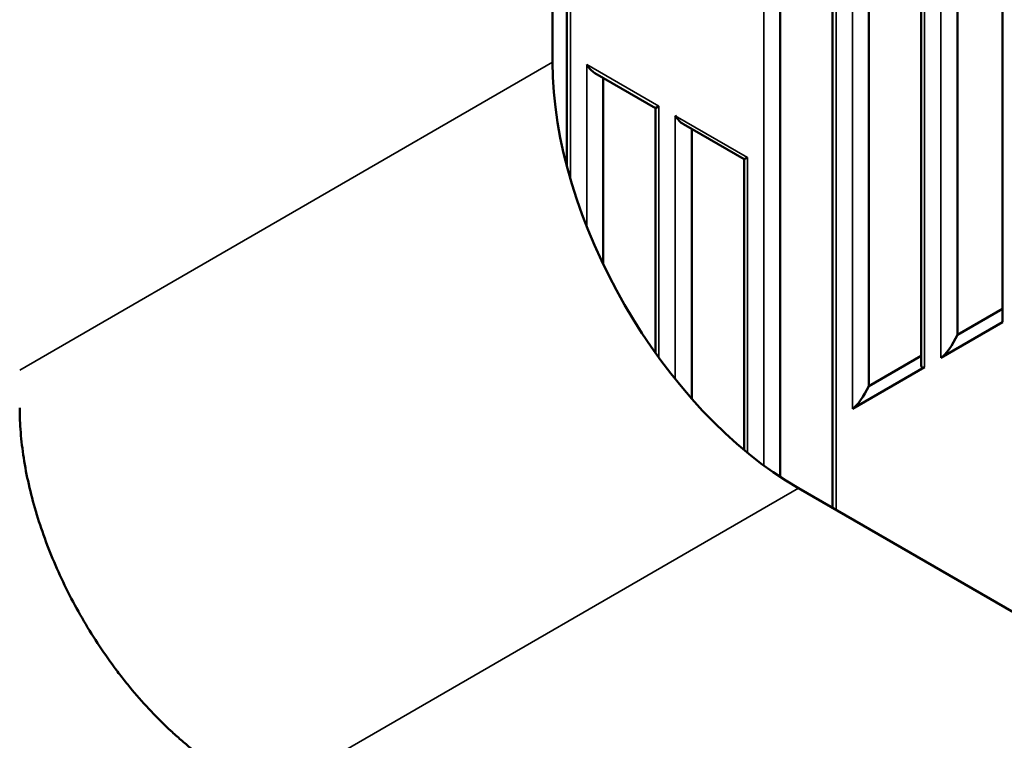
# Model space of a CAD drawing. Header units: millimetres. Extents: x 0 to 4638, y -120 to 1188.
# Tile 167 of 256: x 1339 to 1368, y 388 to 409. Entities that reach past the tile are written whole.
import ezdxf

# ---------------------------------------------------------------- set-up
doc = ezdxf.new("R2010")
doc.units = ezdxf.units.MM
doc.header["$LTSCALE"] = 2
doc.layers.add('Sichtbar (ISO)', color=7, linetype='Continuous', lineweight=50)
doc.layers.add('Sichtbar schmal (ISO)', color=7, linetype='Continuous', lineweight=35)

msp = doc.modelspace()

# ---------------------------------------------------------------- linework, layer by layer
at = {"layer": 'Sichtbar (ISO)'}
for p, q in [((1361.3567, 395.7155), (1361.3567, 429.0869)), ((1362.8618, 394.8244), (1362.8618, 428.3869)), ((1363.9023, 398.3303), (1363.9023, 427.1974)), ((1355.2251, 426.9656), (1355.2251, 404.6371)), ((1354.81, 426.396), (1354.81, 407.6331)), ((1365.4074, 398.9271), (1365.4074, 424.7391)), ((1366.4478, 399.8), (1366.4478, 423.5782)), ((1367.7454, 422.3175), (1367.7454, 400.1642)), ((1356.0298, 407.3199), (1357.7706, 406.3148)), ((1356.2655, 407.1838), (1356.2655, 401.8313)), ((1357.7706, 406.3148), (1357.8683, 406.3712)), ((1357.7706, 399.2817), (1357.7706, 406.3148)), ((1358.5754, 405.8502), (1360.3162, 404.8451)), ((1358.8111, 397.9703), (1358.8111, 405.7141)), ((1360.3162, 404.8451), (1360.4139, 404.9015)), ((1360.3162, 396.4953), (1360.3162, 404.8451)), ((1367.7454, 400.5491), (1366.4478, 399.8)), ((1367.7454, 400.1642), (1365.9764, 399.1429)), ((1365.4074, 399.1993), (1363.9023, 398.3303)), ((1365.505, 398.8708), (1363.4308, 397.6732)), ((1361.8768, 395.3931), (1375.9068, 387.2929))]:
    msp.add_line(p, q, dxfattribs=at)
for centre, major_axis, ratio, start_param, end_param in [((1361.8854, 403.558), (-5, 8.6603), 0.5780539, 0.7860072, 2.3555855), ((1356.0298, 407.7048), (-0.2357, 0.4082), 0.5773503, 1.5707963, 2.3561945), ((1358.5754, 406.2351), (0.2357, -0.4082), 0.5773503, 4.712389, 5.4977871), ((1366.2121, 399.6639), (-0.308, -0.5334), 0.2391463, 0.3926991, 1.9634954), ((1365.7407, 399.3917), (0.308, 0.5334), 0.2391463, 2.7488936, 3.5342917), ((1363.6665, 398.1942), (-0.308, -0.5334), 0.2391463, 0.3926991, 1.9634954)]:
    msp.add_ellipse(centre, major_axis=major_axis, ratio=ratio, start_param=start_param, end_param=end_param, dxfattribs=at)
msp.add_open_spline([(1345.6148, 387.0928), (1345.2151, 387.3236), (1344.8173, 387.598), (1344.3223, 387.9972), (1344.2233, 388.08), (1344.0277, 388.2495), (1343.9308, 388.3364), (1343.643, 388.6034), (1343.4548, 388.7899), (1343.0858, 389.1794), (1342.9049, 389.3825), (1342.6392, 389.6998), (1342.5516, 389.8077), (1342.3782, 390.0278), (1342.2926, 390.1399), (1341.874, 390.7049), (1341.5653, 391.1762), (1341.141, 391.9116), (1341.006, 392.1614), (1340.7495, 392.671), (1340.6296, 392.9275), (1340.2964, 393.6972), (1340.1084, 394.2127), (1339.878, 394.9897), (1339.8098, 395.2504), (1339.6936, 395.7621), (1339.6454, 396.0143), (1339.5681, 396.5115), (1339.539, 396.7565), (1339.5005, 397.2354), (1339.4908, 397.4699), (1339.4908, 397.6998)], degree=3, knots=[0, 0, 0, 0, 0.1250697, 0.1250697, 0.1563525, 0.1563525, 0.1876353, 0.1876353, 0.2502009, 0.2502009, 0.3127665, 0.3127665, 0.3440494, 0.3440494, 0.3753322, 0.3753322, 0.5004634, 0.5004634, 0.563029, 0.563029, 0.6255946, 0.6255946, 0.7507259, 0.7507259, 0.8132915, 0.8132915, 0.8758571, 0.8758571, 0.9384228, 0.9384228, 1, 1, 1, 1], dxfattribs=at)
at = {"layer": 'Sichtbar schmal (ISO)'}
for p, q in [((1360.8853, 396.0462), (1360.8853, 429.0724)), ((1362.9594, 428.3409), (1362.9594, 394.768)), ((1363.4308, 397.6732), (1363.4308, 427.9956)), ((1355.3227, 404.2846), (1355.3227, 427.0562)), ((1365.505, 424.6302), (1365.505, 398.8708)), ((1365.9764, 399.1429), (1365.9764, 424.1042)), ((1339.4908, 398.7885), (1354.81, 407.6331)), ((1357.8683, 406.3712), (1355.7941, 407.5687)), ((1355.7941, 407.5687), (1355.7941, 402.9099)), ((1357.8683, 406.3712), (1357.8683, 399.1463)), ((1358.3397, 398.5302), (1358.3397, 406.099)), ((1360.4139, 404.9015), (1358.3397, 406.099)), ((1360.4139, 404.9015), (1360.4139, 396.4143)), ((1361.8768, 395.3931), (1346.5576, 386.5485))]:
    msp.add_line(p, q, dxfattribs=at)

doc.saveas('drawing.dxf')
